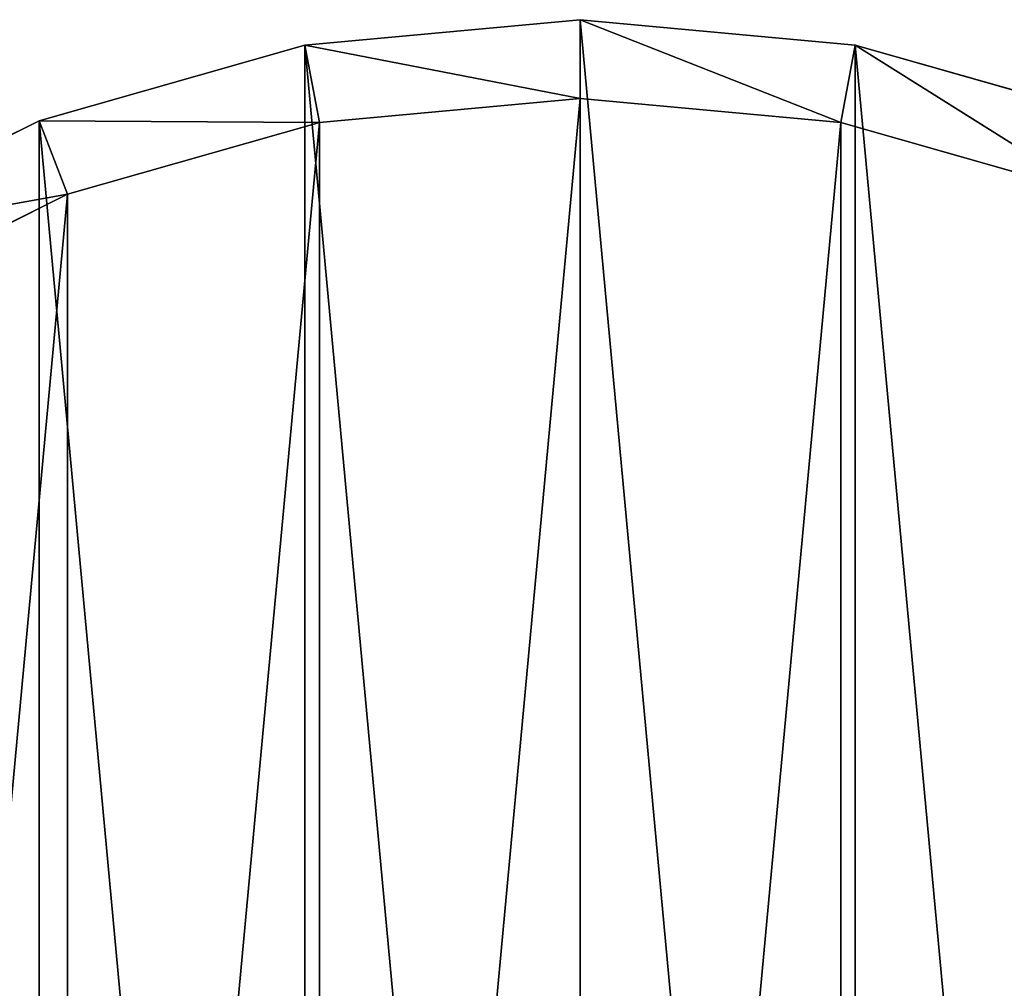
# Model space of a CAD drawing. Extents: x 1 to 133, y -12 to 0.
# Tile 255 of 256: x 131.589 to 132.213, y -5.625 to -5.011. Entities that reach past the tile are written whole.
import ezdxf

# ---------------------------------------------------------------- set-up
doc = ezdxf.new("R2010")
doc.units = 0
doc.header["$LTSCALE"] = 2.54
doc.layers.get('0').update_dxf_attribs({"color": 13, "linetype": 'CONTINUOUS'})

# ---------------------------------------------------------------- blocks, each defined once
blk = doc.blocks.new('SLING_IV_-_Z_O_ENIE16_06_B')
at = {"color": 0}
for p, q in [((131.94403, -5.01082, 131.69512), (131.76947, -5.02699, 131.69512)), ((131.94403, -5.01082, 131.69512), (131.76947, -5.02699, 131.69512)), ((132.11859, -5.02699, 131.69512), (131.94403, -5.01082, 131.69512)), ((131.94403, -5.06082, 129.29512), (131.94403, -5.01082, 131.69512)), ((131.94403, -5.06082, 129.29512), (131.94403, -5.01082, 131.69512)), ((132.11859, -5.02699, 131.69512), (131.94403, -5.01082, 131.69512)), ((131.76947, -5.02699, 131.69512), (131.60085, -5.07497, 131.69512)), ((131.76947, -5.02699, 131.69512), (131.60085, -5.07497, 131.69512)), ((131.77865, -5.07614, 129.29512), (131.76947, -5.02699, 131.69512)), ((131.77865, -5.07614, 129.29512), (131.76947, -5.02699, 131.69512)), ((132.1094, -5.07614, 129.29512), (132.11859, -5.02699, 131.69512)), ((132.1094, -5.07614, 129.29512), (132.11859, -5.02699, 131.69512)), ((132.28721, -5.07497, 131.69512), (132.11859, -5.02699, 131.69512)), ((132.28721, -5.07497, 131.69512), (132.11859, -5.02699, 131.69512)), ((131.77865, -5.07614, 129.29512), (131.94403, -5.06082, 129.29512)), ((131.77865, -5.07614, 129.29512), (131.94403, -5.06082, 129.29512)), ((131.94403, -5.06082, 129.29512), (132.1094, -5.07614, 129.29512)), ((131.94403, -5.06082, 129.29512), (132.1094, -5.07614, 129.29512)), ((131.60085, -5.07497, 131.69512), (131.44392, -5.15311, 131.69512)), ((131.60085, -5.07497, 131.69512), (131.44392, -5.15311, 131.69512)), ((131.61891, -5.12159, 129.29512), (131.60085, -5.07497, 131.69512)), ((131.61891, -5.12159, 129.29512), (131.60085, -5.07497, 131.69512)), ((131.61891, -5.12159, 129.29512), (131.77865, -5.07614, 129.29512)), ((131.61891, -5.12159, 129.29512), (131.77865, -5.07614, 129.29512)), ((132.1094, -5.07614, 129.29512), (132.26915, -5.12159, 129.29512)), ((132.1094, -5.07614, 129.29512), (132.26915, -5.12159, 129.29512)), ((131.47024, -5.19562, 129.29512), (131.61891, -5.12159, 129.29512)), ((131.47024, -5.19562, 129.29512), (131.61891, -5.12159, 129.29512))]:
    blk.add_line(p, q, dxfattribs=at)
mesh = blk.add_polyface(dxfattribs=at)
corners = [(131.0303, -6.2208, 131.69512), (130.99808, -5.87316, 131.69512), (130.99808, -6.04847, 131.69512), (131.0303, -5.70084, 131.69512), (131.09363, -6.38427, 131.69512), (131.09363, -5.53737, 131.69512), (131.18591, -6.53332, 131.69512), (131.18591, -5.38831, 131.69512), (131.30402, -6.66288, 131.69512), (131.30402, -5.25876, 131.69512), (131.44392, -6.76852, 131.69512), (131.44392, -5.15311, 131.69512), (131.60085, -6.84667, 131.69512), (131.60085, -5.07497, 131.69512), (131.76947, -6.89464, 131.69512), (131.76947, -5.02699, 131.69512), (131.94403, -6.91082, 131.69512), (131.94403, -5.01082, 131.69512), (132.11859, -6.89464, 131.69512), (132.11859, -5.02699, 131.69512), (132.28721, -6.84667, 131.69512), (132.28721, -5.07497, 131.69512), (132.44414, -6.76852, 131.69512), (132.44414, -5.15311, 131.69512), (132.58405, -6.66288, 131.69512), (132.58405, -5.25876, 131.69512), (132.70215, -6.53332, 131.69512), (132.70215, -5.38831, 131.69512), (132.79443, -6.38427, 131.69512), (132.79443, -5.53737, 131.69512), (132.85776, -6.2208, 131.69512), (132.85776, -5.70084, 131.69512), (132.88998, -6.04847, 131.69512), (132.88998, -5.87316, 131.69512)]
mesh.append_faces([[corners[k] for k in face] for face in [(0, 1, 2), (31, 32, 33)]], dxfattribs={"vtx0": -1, "color": 0})
mesh.append_faces([[corners[k] for k in face] for face in [(1, 0, 3), (3, 4, 5), (5, 6, 7), (7, 8, 9), (9, 10, 11), (11, 12, 13), (13, 14, 15), (15, 16, 17), (17, 18, 19), (19, 20, 21), (21, 22, 23), (23, 24, 25), (25, 26, 27), (27, 28, 29), (29, 30, 31)]], dxfattribs={"vtx0": -1, "vtx1": -1, "color": 0})
mesh.append_faces([[corners[k] for k in face] for face in [(3, 0, 4), (5, 4, 6), (7, 6, 8), (9, 8, 10), (11, 10, 12), (13, 12, 14), (15, 14, 16), (17, 16, 18), (19, 18, 20), (21, 20, 22), (23, 22, 24), (25, 24, 26), (27, 26, 28), (29, 28, 30), (31, 30, 32)]], dxfattribs={"vtx0": -1, "vtx2": -1, "color": 0})
mesh = blk.add_polyface(dxfattribs=at)
corners = [(131.76947, -5.02699, 131.69512), (131.94403, -5.06082, 129.29512), (131.77865, -5.07614, 129.29512), (131.94403, -5.01082, 131.69512)]
mesh.append_faces([[corners[k] for k in face] for face in [(0, 1, 2), (1, 0, 3)]], dxfattribs={"vtx0": -1, "color": 0})
mesh = blk.add_polyface(dxfattribs=at)
corners = [(131.94403, -5.01082, 131.69512), (132.1094, -5.07614, 129.29512), (131.94403, -5.06082, 129.29512), (132.11859, -5.02699, 131.69512)]
mesh.append_faces([[corners[k] for k in face] for face in [(0, 1, 2), (1, 0, 3)]], dxfattribs={"vtx0": -1, "color": 0})
mesh = blk.add_polyface(dxfattribs=at)
corners = [(131.60085, -5.07497, 131.69512), (131.77865, -5.07614, 129.29512), (131.61891, -5.12159, 129.29512), (131.76947, -5.02699, 131.69512)]
mesh.append_faces([[corners[k] for k in face] for face in [(0, 1, 2), (1, 0, 3)]], dxfattribs={"vtx0": -1, "color": 0})
mesh = blk.add_polyface(dxfattribs=at)
corners = [(132.11859, -5.02699, 131.69512), (132.26915, -5.12159, 129.29512), (132.1094, -5.07614, 129.29512), (132.28721, -5.07497, 131.69512)]
mesh.append_faces([[corners[k] for k in face] for face in [(0, 1, 2), (1, 0, 3)]], dxfattribs={"vtx0": -1, "color": 0})
mesh = blk.add_polyface(dxfattribs=at)
corners = [(131.07838, -5.71452, 129.29512), (131.04786, -6.04386, 129.29512), (131.04786, -5.87778, 129.29512), (131.07838, -6.20711, 129.29512), (131.13838, -5.55965, 129.29512), (131.13838, -6.36198, 129.29512), (131.22582, -5.41845, 129.29512), (131.22582, -6.50319, 129.29512), (131.33771, -5.29571, 129.29512), (131.33771, -6.62592, 129.29512), (131.47024, -5.19562, 129.29512), (131.47024, -6.72601, 129.29512), (131.61891, -5.12159, 129.29512), (131.61891, -6.80004, 129.29512), (131.77865, -5.07614, 129.29512), (131.77865, -6.84549, 129.29512), (131.94403, -5.06082, 129.29512), (131.94403, -6.86082, 129.29512), (132.1094, -5.07614, 129.29512), (132.1094, -6.84549, 129.29512), (132.26915, -5.12159, 129.29512), (132.26915, -6.80004, 129.29512), (132.41782, -5.19562, 129.29512), (132.41782, -6.72601, 129.29512), (132.55035, -5.29571, 129.29512), (132.55035, -6.62592, 129.29512), (132.66224, -5.41845, 129.29512), (132.66224, -6.50319, 129.29512), (132.74968, -5.55965, 129.29512), (132.74968, -6.36198, 129.29512), (132.80967, -5.71452, 129.29512), (132.80967, -6.20711, 129.29512), (132.84019, -5.87778, 129.29512), (132.84019, -6.04386, 129.29512)]
mesh.append_faces([[corners[k] for k in face] for face in [(0, 1, 2), (31, 32, 33)]], dxfattribs={"vtx0": -1, "color": 0})
mesh.append_faces([[corners[k] for k in face] for face in [(1, 0, 3), (3, 4, 5), (5, 6, 7), (7, 8, 9), (9, 10, 11), (11, 12, 13), (13, 14, 15), (15, 16, 17), (17, 18, 19), (19, 20, 21), (21, 22, 23), (23, 24, 25), (25, 26, 27), (27, 28, 29), (29, 30, 31)]], dxfattribs={"vtx0": -1, "vtx1": -1, "color": 0})
mesh.append_faces([[corners[k] for k in face] for face in [(3, 0, 4), (5, 4, 6), (7, 6, 8), (9, 8, 10), (11, 10, 12), (13, 12, 14), (15, 14, 16), (17, 16, 18), (19, 18, 20), (21, 20, 22), (23, 22, 24), (25, 24, 26), (27, 26, 28), (29, 28, 30), (31, 30, 32)]], dxfattribs={"vtx0": -1, "vtx2": -1, "color": 0})
mesh = blk.add_polyface(dxfattribs=at)
corners = [(131.44392, -5.15311, 131.69512), (131.61891, -5.12159, 129.29512), (131.47024, -5.19562, 129.29512), (131.60085, -5.07497, 131.69512)]
mesh.append_faces([[corners[k] for k in face] for face in [(0, 1, 2), (1, 0, 3)]], dxfattribs={"vtx0": -1, "color": 0})

msp = doc.modelspace()

# ---------------------------------------------------------------- block references
at = {"color": 18}
msp.add_blockref('SLING_IV_-_Z_O_ENIE16_06_B', (0, 0), dxfattribs=at)

doc.saveas('drawing.dxf')
